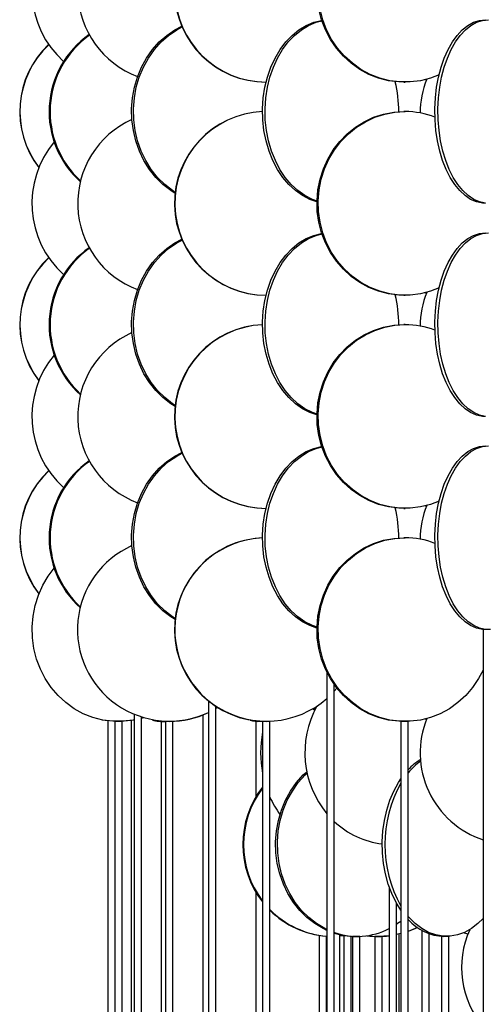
# Model space of a CAD drawing. Header units: millimetres. Extents: x 626 to 3215, y 306 to 3557.
# Tile 24 of 62: x 631 to 758, y 2860 to 3127. Entities that reach past the tile are written whole.
import ezdxf

# ---------------------------------------------------------------- set-up
doc = ezdxf.new("R2010")
doc.units = ezdxf.units.MM

msp = doc.modelspace()

# ---------------------------------------------------------------- linework, layer by layer
at = {"color": 7, "linetype": 'Continuous', "lineweight": 25}
for p, q in [((735.85, 3110.5), (736.18, 3110.5)), ((736.18, 3102.5), (735.85, 3102.5)), ((735.85, 3052.5), (736.18, 3052.5)), ((736.18, 3044.5), (735.85, 3044.5)), ((735.85, 2994.5), (736.18, 2994.5)), ((736.18, 2986.5), (735.85, 2986.5)), ((757.41, 2961.5), (757.41, 2411)), ((759.41, 2961.5), (757.41, 2961.5)), ((714.92, 2949.87), (714.92, 2411)), ((716.92, 2411), (716.92, 2946.52)), ((717.63, 2945.57), (716.92, 2944.74)), ((682.7, 2942.07), (682.7, 2411)), ((684.7, 2411), (684.7, 2940.6)), ((685.12, 2940.33), (684.7, 2940.07)), ((685.19, 2940.29), (684.7, 2939.99)), ((711.58, 2939.49), (710.99, 2939.9)), ((711.71, 2939.74), (711.27, 2940.07)), ((662.48, 2938.39), (662.48, 2411)), ((664.48, 2411), (664.48, 2937.66)), ((664.79, 2937.56), (664.48, 2937.46)), ((664.98, 2937.5), (664.48, 2937.35)), ((681.19, 2938.25), (681.19, 2411)), ((655.36, 2936.67), (655.36, 2411)), ((657.24, 2936.5), (657.24, 2410.17)), ((659.24, 2936.5), (657.24, 2936.5)), ((657.36, 2936.5), (657.36, 2936.51)), ((657.8, 2936.5), (657.36, 2936.5)), ((659.24, 2410.63), (659.24, 2936.5)), ((661.71, 2936.75), (661.71, 2411)), ((669.86, 2936.5), (669.86, 2410.14)), ((671.01, 2936.5), (669.86, 2936.5)), ((671.01, 2936.5), (671.01, 2406.45)), ((673.01, 2936.5), (671.01, 2936.5)), ((671.52, 2936.5), (671.23, 2936.5)), ((673.01, 2407.9), (673.01, 2936.5)), ((695.56, 2936.5), (695.56, 2915.92)), ((697.41, 2936.5), (695.56, 2936.5)), ((697.44, 2936.51), (697, 2936.5)), ((697.41, 2936.5), (697.41, 2386.84)), ((699.41, 2936.5), (697.41, 2936.5)), ((699.41, 2397.42), (699.41, 2936.5)), ((735.02, 2936.5), (735.02, 2386)), ((737.02, 2936.5), (735.02, 2936.5)), ((737.02, 2386), (737.02, 2936.5)), ((731.85, 2891.49), (731.85, 2467.5)), ((695.56, 2890.07), (695.56, 2430.42)), ((733.85, 2467.5), (733.85, 2887)), ((712.76, 2878.29), (712.76, 2466.91)), ((718.41, 2467.5), (718.41, 2878.47)), ((719.84, 2878.2), (718.41, 2878.06)), ((719.47, 2878.16), (719.47, 2467.5)), ((735.02, 2878.78), (733.85, 2878.51)), ((735.02, 2878.75), (733.85, 2878.48)), ((734.57, 2467.44), (734.57, 2878.64)), ((740.72, 2879.66), (740.72, 2467.5)), ((742.72, 2467.5), (742.72, 2878.72)), ((753.25, 2878.64), (752.09, 2878.97)), ((714.76, 2467.33), (714.76, 2878.06)), ((721.47, 2467.5), (721.47, 2878.03)), ((721.87, 2878), (721.87, 2464.76)), ((723.87, 2878), (721.87, 2878)), ((723.87, 2465.71), (723.87, 2878)), ((727.91, 2878), (727.91, 2466.99)), ((729.91, 2878), (727.91, 2878)), ((729.91, 2467.32), (729.91, 2878)), ((746.1, 2878), (746.1, 2458.54)), ((748.1, 2878), (746.1, 2878)), ((748.1, 2460.67), (748.1, 2878))]:
    msp.add_line(p, q, dxfattribs=at)
at = {"color": 7, "linetype": 'Continuous', "lineweight": 25, "flags": 128}
for points in [[(735.85, 3110.5), (734.45, 3110.54), (731.67, 3110.89), (728.95, 3111.59), (726.32, 3112.62), (723.83, 3113.97), (721.51, 3115.63), (719.38, 3117.56), (717.49, 3119.74), (715.86, 3122.15), (714.51, 3124.74), (713.46, 3127.49), (712.72, 3130.35)], [(745.4, 3112.48), (743.08, 3111.59), (740.36, 3110.89), (737.58, 3110.54), (734.78, 3110.54), (732, 3110.89), (729.27, 3111.59), (726.65, 3112.62), (724.16, 3113.97), (721.83, 3115.63), (719.71, 3117.56), (717.82, 3119.74), (716.19, 3122.15), (714.83, 3124.74), (713.78, 3127.49), (713.04, 3130.35)], [(712.21, 3077.93), (710.27, 3078.59), (708.25, 3079.62), (706.33, 3080.97), (704.55, 3082.63), (702.91, 3084.56), (701.46, 3086.74), (700.2, 3089.15), (699.16, 3091.74), (698.35, 3094.49), (697.79, 3097.35), (697.47, 3100.28), (697.4, 3103.24), (697.6, 3106.19), (698.04, 3109.09), (698.73, 3111.89), (699.66, 3114.57), (700.81, 3117.07), (702.16, 3119.37), (703.71, 3121.43), (705.42, 3123.23), (707.28, 3124.74), (709.25, 3125.93), (711.31, 3126.8), (713.43, 3127.32), (713.51, 3127.33)], [(757.99, 3077.5), (757.18, 3077.54), (755.56, 3077.89), (753.98, 3078.59), (752.46, 3079.62), (751.01, 3080.97), (749.66, 3082.63), (748.43, 3084.56), (747.33, 3086.74), (746.38, 3089.15), (745.59, 3091.74), (744.98, 3094.49), (744.55, 3097.35), (744.31, 3100.28), (744.26, 3103.24), (744.41, 3106.19), (744.74, 3109.09), (745.26, 3111.89), (745.96, 3114.57), (746.83, 3117.07), (747.86, 3119.37), (749.03, 3121.43), (750.32, 3123.23), (751.72, 3124.74), (753.21, 3125.93), (754.77, 3126.8), (756.37, 3127.32), (757.99, 3127.5)], [(758.02, 3077.54), (756.4, 3077.89), (754.82, 3078.59), (753.29, 3079.62), (751.84, 3080.97), (750.49, 3082.63), (749.26, 3084.56), (748.16, 3086.74), (747.21, 3089.15), (746.43, 3091.74), (745.82, 3094.49), (745.39, 3097.35), (745.15, 3100.28), (745.1, 3103.24), (745.24, 3106.19), (745.58, 3109.09), (746.1, 3111.89), (746.8, 3114.57), (747.67, 3117.07), (748.69, 3119.37), (749.86, 3121.43), (751.16, 3123.23), (752.56, 3124.74), (754.05, 3125.93), (755.6, 3126.8), (757.21, 3127.32), (758.83, 3127.5)], [(673.63, 3080.22), (672.44, 3080.97), (670.31, 3082.63), (668.37, 3084.56), (666.64, 3086.74), (665.14, 3089.15), (663.91, 3091.74), (662.94, 3094.49), (662.27, 3097.35), (661.89, 3100.28), (661.81, 3103.24), (662.04, 3106.19), (662.57, 3109.09), (663.39, 3111.89), (664.49, 3114.57), (665.86, 3117.07), (667.48, 3119.37), (669.32, 3121.43), (671.36, 3123.23), (673.57, 3124.74), (675.46, 3125.73)], [(673.66, 3080.5), (672.94, 3080.97), (670.81, 3082.63), (668.87, 3084.56), (667.14, 3086.74), (665.64, 3089.15), (664.41, 3091.74), (663.44, 3094.49), (662.77, 3097.35), (662.39, 3100.28), (662.31, 3103.24), (662.54, 3106.19), (663.07, 3109.09), (663.89, 3111.89), (664.99, 3114.57), (666.36, 3117.07), (667.98, 3119.37), (669.82, 3121.43), (671.86, 3123.23), (674.07, 3124.74), (675.54, 3125.53)], [(712.22, 3078.12), (710.96, 3078.59), (708.94, 3079.62), (707.02, 3080.97), (705.23, 3082.63), (703.6, 3084.56), (702.15, 3086.74), (700.89, 3089.15), (699.85, 3091.74), (699.04, 3094.49), (698.47, 3097.35), (698.15, 3100.28), (698.09, 3103.24), (698.28, 3106.19), (698.73, 3109.09), (699.42, 3111.89), (700.34, 3114.57), (701.49, 3117.07), (702.85, 3119.37), (704.4, 3121.43), (706.11, 3123.23), (707.96, 3124.74), (709.94, 3125.93), (712, 3126.8), (713.55, 3127.21)], [(741.96, 3111.03), (741.83, 3111.09), (741.64, 3111.17)], [(735.85, 3052.5), (734.45, 3052.54), (731.67, 3052.89), (728.95, 3053.59), (726.32, 3054.62), (723.83, 3055.97), (721.51, 3057.63), (719.38, 3059.56), (717.49, 3061.74), (715.86, 3064.15), (714.51, 3066.74), (713.46, 3069.49), (712.72, 3072.35), (712.3, 3075.28), (712.22, 3078.24), (712.47, 3081.19), (713.05, 3084.09), (713.94, 3086.89), (715.15, 3089.57), (716.64, 3092.07), (718.41, 3094.37), (720.42, 3096.43), (722.65, 3098.23), (725.06, 3099.74), (727.62, 3100.93), (730.3, 3101.8), (733.06, 3102.32), (735.85, 3102.5)], [(745.4, 3054.48), (743.08, 3053.59), (740.36, 3052.89), (737.58, 3052.54), (734.78, 3052.54), (732, 3052.89), (729.27, 3053.59), (726.65, 3054.62), (724.16, 3055.97), (721.83, 3057.63), (719.71, 3059.56), (717.82, 3061.74), (716.19, 3064.15), (714.83, 3066.74), (713.78, 3069.49), (713.04, 3072.35), (712.63, 3075.28), (712.55, 3078.24), (712.79, 3081.19), (713.37, 3084.09), (714.27, 3086.89), (715.47, 3089.57), (716.97, 3092.07), (718.73, 3094.37), (720.74, 3096.43), (722.97, 3098.23), (725.38, 3099.74), (727.95, 3100.93), (730.63, 3101.8), (733.38, 3102.32), (736.18, 3102.5), (736.18, 3102.5)], [(712.21, 3019.93), (710.27, 3020.59), (708.25, 3021.62), (706.33, 3022.97), (704.55, 3024.63), (702.91, 3026.56), (701.46, 3028.74), (700.2, 3031.15), (699.16, 3033.74), (698.35, 3036.49), (697.79, 3039.35), (697.47, 3042.28), (697.4, 3045.24), (697.6, 3048.19), (698.04, 3051.09), (698.73, 3053.89), (699.66, 3056.57), (700.81, 3059.07), (702.16, 3061.37), (703.71, 3063.43), (705.42, 3065.23), (707.28, 3066.74), (709.25, 3067.93), (711.31, 3068.8), (713.43, 3069.32), (713.51, 3069.33)], [(712.22, 3020.12), (710.96, 3020.59), (708.94, 3021.62), (707.02, 3022.97), (705.23, 3024.63), (703.6, 3026.56), (702.15, 3028.74), (700.89, 3031.15), (699.85, 3033.74), (699.04, 3036.49), (698.47, 3039.35), (698.15, 3042.28), (698.09, 3045.24), (698.28, 3048.19), (698.73, 3051.09), (699.42, 3053.89), (700.34, 3056.57), (701.49, 3059.07), (702.85, 3061.37), (704.4, 3063.43), (706.11, 3065.23), (707.96, 3066.74), (709.94, 3067.93), (712, 3068.8), (713.55, 3069.21)], [(757.99, 3019.5), (757.18, 3019.54), (755.56, 3019.89), (753.98, 3020.59), (752.46, 3021.62), (751.01, 3022.97), (749.66, 3024.63), (748.43, 3026.56), (747.33, 3028.74), (746.38, 3031.15), (745.59, 3033.74), (744.98, 3036.49), (744.55, 3039.35), (744.31, 3042.28), (744.26, 3045.24), (744.41, 3048.19), (744.74, 3051.09), (745.26, 3053.89), (745.96, 3056.57), (746.83, 3059.07), (747.86, 3061.37), (749.03, 3063.43), (750.32, 3065.23), (751.72, 3066.74), (753.21, 3067.93), (754.77, 3068.8), (756.37, 3069.32), (757.99, 3069.5)], [(758.02, 3019.54), (756.4, 3019.89), (754.82, 3020.59), (753.29, 3021.62), (751.84, 3022.97), (750.49, 3024.63), (749.26, 3026.56), (748.16, 3028.74), (747.21, 3031.15), (746.43, 3033.74), (745.82, 3036.49), (745.39, 3039.35), (745.15, 3042.28), (745.1, 3045.24), (745.24, 3048.19), (745.58, 3051.09), (746.1, 3053.89), (746.8, 3056.57), (747.67, 3059.07), (748.69, 3061.37), (749.86, 3063.43), (751.16, 3065.23), (752.56, 3066.74), (754.05, 3067.93), (755.6, 3068.8), (757.21, 3069.32), (758.83, 3069.5)], [(673.63, 3022.22), (672.44, 3022.97), (670.31, 3024.63), (668.37, 3026.56), (666.64, 3028.74), (665.14, 3031.15), (663.91, 3033.74), (662.94, 3036.49), (662.27, 3039.35), (661.89, 3042.28), (661.81, 3045.24), (662.04, 3048.19), (662.57, 3051.09), (663.39, 3053.89), (664.49, 3056.57), (665.86, 3059.07), (667.48, 3061.37), (669.32, 3063.43), (671.36, 3065.23), (673.57, 3066.74), (675.46, 3067.73)], [(673.66, 3022.5), (672.94, 3022.97), (670.81, 3024.63), (668.87, 3026.56), (667.14, 3028.74), (665.64, 3031.15), (664.41, 3033.74), (663.44, 3036.49), (662.77, 3039.35), (662.39, 3042.28), (662.31, 3045.24), (662.54, 3048.19), (663.07, 3051.09), (663.89, 3053.89), (664.99, 3056.57), (666.36, 3059.07), (667.98, 3061.37), (669.82, 3063.43), (671.86, 3065.23), (674.07, 3066.74), (675.54, 3067.53)], [(741.96, 3053.03), (741.83, 3053.09), (741.64, 3053.17)], [(735.85, 2994.5), (734.45, 2994.54), (731.67, 2994.89), (728.95, 2995.59), (726.32, 2996.62), (723.83, 2997.97), (721.51, 2999.63), (719.38, 3001.56), (717.49, 3003.74), (715.86, 3006.15), (714.51, 3008.74), (713.46, 3011.49), (712.72, 3014.35), (712.3, 3017.28), (712.22, 3020.24), (712.47, 3023.19), (713.05, 3026.09), (713.94, 3028.89), (715.15, 3031.57), (716.64, 3034.07), (718.41, 3036.37), (720.42, 3038.43), (722.65, 3040.23), (725.06, 3041.74), (727.62, 3042.93), (730.3, 3043.8), (733.06, 3044.32), (735.85, 3044.5), (735.85, 3044.5)], [(745.4, 2996.48), (743.08, 2995.59), (740.36, 2994.89), (737.58, 2994.54), (734.78, 2994.54), (732, 2994.89), (729.27, 2995.59), (726.65, 2996.62), (724.16, 2997.97), (721.83, 2999.63), (719.71, 3001.56), (717.82, 3003.74), (716.19, 3006.15), (714.83, 3008.74), (713.78, 3011.49), (713.04, 3014.35), (712.63, 3017.28), (712.55, 3020.24), (712.79, 3023.19), (713.37, 3026.09), (714.27, 3028.89), (715.47, 3031.57), (716.97, 3034.07), (718.73, 3036.37), (720.74, 3038.43), (722.97, 3040.23), (725.38, 3041.74), (727.95, 3042.93), (730.63, 3043.8), (733.38, 3044.32), (736.18, 3044.5), (736.18, 3044.5)], [(673.63, 2964.22), (672.44, 2964.97), (670.31, 2966.63), (668.37, 2968.56), (666.64, 2970.74), (665.14, 2973.15), (663.91, 2975.74), (662.94, 2978.49), (662.27, 2981.35), (661.89, 2984.28), (661.81, 2987.24), (662.04, 2990.19), (662.57, 2993.09), (663.39, 2995.89), (664.49, 2998.57), (665.86, 3001.07), (667.48, 3003.37), (669.32, 3005.43), (671.36, 3007.23), (673.57, 3008.74), (675.46, 3009.73)], [(673.66, 2964.5), (672.94, 2964.97), (670.81, 2966.63), (668.87, 2968.56), (667.14, 2970.74), (665.64, 2973.15), (664.41, 2975.74), (663.44, 2978.49), (662.77, 2981.35), (662.39, 2984.28), (662.31, 2987.24), (662.54, 2990.19), (663.07, 2993.09), (663.89, 2995.89), (664.99, 2998.57), (666.36, 3001.07), (667.98, 3003.37), (669.82, 3005.43), (671.86, 3007.23), (674.07, 3008.74), (675.54, 3009.53)], [(712.21, 2961.93), (710.27, 2962.59), (708.25, 2963.62), (706.33, 2964.97), (704.55, 2966.63), (702.91, 2968.56), (701.46, 2970.74), (700.2, 2973.15), (699.16, 2975.74), (698.35, 2978.49), (697.79, 2981.35), (697.47, 2984.28), (697.4, 2987.24), (697.6, 2990.19), (698.04, 2993.09), (698.73, 2995.89), (699.66, 2998.57), (700.81, 3001.07), (702.16, 3003.37), (703.71, 3005.43), (705.42, 3007.23), (707.28, 3008.74), (709.25, 3009.93), (711.31, 3010.8), (713.43, 3011.32), (713.51, 3011.33)], [(712.22, 2962.12), (710.96, 2962.59), (708.94, 2963.62), (707.02, 2964.97), (705.23, 2966.63), (703.6, 2968.56), (702.15, 2970.74), (700.89, 2973.15), (699.85, 2975.74), (699.04, 2978.49), (698.47, 2981.35), (698.15, 2984.28), (698.09, 2987.24), (698.28, 2990.19), (698.73, 2993.09), (699.42, 2995.89), (700.34, 2998.57), (701.49, 3001.07), (702.85, 3003.37), (704.4, 3005.43), (706.11, 3007.23), (707.96, 3008.74), (709.94, 3009.93), (712, 3010.8), (713.55, 3011.21)], [(757.99, 2961.5), (757.18, 2961.54), (755.56, 2961.89), (753.98, 2962.59), (752.46, 2963.62), (751.01, 2964.97), (749.66, 2966.63), (748.43, 2968.56), (747.33, 2970.74), (746.38, 2973.15), (745.59, 2975.74), (744.98, 2978.49), (744.55, 2981.35), (744.31, 2984.28), (744.26, 2987.24), (744.41, 2990.19), (744.74, 2993.09), (745.26, 2995.89), (745.96, 2998.57), (746.83, 3001.07), (747.86, 3003.37), (749.03, 3005.43), (750.32, 3007.23), (751.72, 3008.74), (753.21, 3009.93), (754.77, 3010.8), (756.37, 3011.32), (757.99, 3011.5)], [(758.02, 2961.54), (756.4, 2961.89), (754.82, 2962.59), (753.29, 2963.62), (751.84, 2964.97), (750.49, 2966.63), (749.26, 2968.56), (748.16, 2970.74), (747.21, 2973.15), (746.43, 2975.74), (745.82, 2978.49), (745.39, 2981.35), (745.15, 2984.28), (745.1, 2987.24), (745.24, 2990.19), (745.58, 2993.09), (746.1, 2995.89), (746.8, 2998.57), (747.67, 3001.07), (748.69, 3003.37), (749.86, 3005.43), (751.16, 3007.23), (752.56, 3008.74), (754.05, 3009.93), (755.6, 3010.8), (757.21, 3011.32), (758.83, 3011.5)], [(741.96, 2995.03), (741.83, 2995.09), (741.64, 2995.17)], [(735.85, 2936.5), (734.45, 2936.54), (731.67, 2936.89), (728.95, 2937.59), (726.32, 2938.62), (723.83, 2939.97), (721.51, 2941.63), (719.38, 2943.56), (717.49, 2945.74), (715.86, 2948.15), (714.51, 2950.74), (713.46, 2953.49), (712.72, 2956.35), (712.3, 2959.28), (712.22, 2962.24), (712.47, 2965.19), (713.05, 2968.09), (713.94, 2970.89), (715.15, 2973.57), (716.64, 2976.07), (718.41, 2978.37), (720.42, 2980.43), (722.65, 2982.23), (725.06, 2983.74), (727.62, 2984.93), (730.3, 2985.8), (733.06, 2986.32), (735.85, 2986.5), (735.85, 2986.5)], [(757.41, 2950.5), (756.17, 2948.15), (754.54, 2945.74), (752.65, 2943.56), (750.53, 2941.63), (748.2, 2939.97), (745.71, 2938.62), (743.08, 2937.59), (740.36, 2936.89), (737.58, 2936.54), (734.78, 2936.54), (732, 2936.89), (729.27, 2937.59), (726.65, 2938.62), (724.16, 2939.97), (721.83, 2941.63), (719.71, 2943.56), (717.82, 2945.74), (716.19, 2948.15), (714.83, 2950.74), (713.78, 2953.49), (713.04, 2956.35), (712.63, 2959.28), (712.55, 2962.24), (712.79, 2965.19), (713.37, 2968.09), (714.27, 2970.89), (715.47, 2973.57), (716.97, 2976.07), (718.73, 2978.37), (720.74, 2980.43), (722.97, 2982.23), (725.38, 2983.74), (727.95, 2984.93), (730.63, 2985.8), (733.38, 2986.32), (736.18, 2986.5), (736.18, 2986.5)], [(662.48, 2936.95), (662.19, 2936.89), (659.44, 2936.54), (656.68, 2936.54), (653.93, 2936.89), (651.25, 2937.59), (648.66, 2938.62), (646.2, 2939.97), (643.9, 2941.63), (641.81, 2943.56), (639.94, 2945.74), (638.33, 2948.15), (637, 2950.74), (635.96, 2953.49), (635.23, 2956.35), (634.82, 2959.28), (634.74, 2962.24), (634.99, 2965.19), (635.55, 2968.09), (636.44, 2970.89), (637.63, 2973.57), (639.1, 2976.07), (640.73, 2978.24)], [(741.96, 2937.03), (741.83, 2937.09), (741.64, 2937.17)], [(655.36, 2936.64), (653.92, 2936.89), (653.8, 2936.92)], [(662.48, 2936.88), (659.8, 2936.54), (658.42, 2936.5)], [(714.92, 2879.63), (713.88, 2880.12), (711.6, 2881.47), (709.47, 2883.13), (707.52, 2885.06), (705.79, 2887.24), (704.29, 2889.65), (703.06, 2892.24), (702.09, 2894.99), (701.41, 2897.85), (701.03, 2900.78), (700.96, 2903.74), (701.19, 2906.69), (701.72, 2909.59), (702.54, 2912.39), (703.64, 2915.07), (705.01, 2917.57), (706.63, 2919.87), (708.47, 2921.93), (709.43, 2922.83)], [(714.92, 2879.85), (714.38, 2880.12), (712.1, 2881.47), (709.97, 2883.13), (708.02, 2885.06), (706.29, 2887.24), (704.79, 2889.65), (703.55, 2892.24), (702.59, 2894.99), (701.91, 2897.85), (701.53, 2900.78), (701.46, 2903.74), (701.68, 2906.69), (702.21, 2909.59), (703.04, 2912.39), (704.14, 2915.07), (705.51, 2917.57), (707.13, 2919.87), (708.97, 2921.93), (709.51, 2922.45)], [(735.02, 2885.11), (733.71, 2887.24), (732.55, 2889.65), (731.6, 2892.24), (730.85, 2894.99), (730.33, 2897.85), (730.03, 2900.78), (729.97, 2903.74), (730.15, 2906.69), (730.56, 2909.59), (731.2, 2912.39), (732.05, 2915.07), (733.11, 2917.57), (734.36, 2919.87), (735.02, 2920.88)], [(757.41, 2882.87), (755.99, 2881.47), (754.22, 2880.12), (752.36, 2879.09), (750.43, 2878.39), (748.46, 2878.04), (746.48, 2878.04), (744.5, 2878.39), (742.57, 2879.09), (740.71, 2880.12), (738.95, 2881.47), (737.3, 2883.13), (737.02, 2883.45)], [(735.02, 2882.1), (734.14, 2881.47), (733.85, 2881.27)], [(731.85, 2878.17), (730.43, 2878.04), (728.96, 2878)], [(739.53, 2880.42), (738.88, 2880.12), (737.02, 2879.38)], [(739.57, 2880.39), (738.98, 2880.12), (737.02, 2879.35)]]:
    msp.add_lwpolyline(points, dxfattribs=at)
at = {"color": 7, "linetype": 'Continuous', "lineweight": 25}
for centre, radius, start, end in [((698.45, 3135.5), 25, 92.4254, 269.7781), ((698.55, 3135.5), 25, 92.6508, 269.7776), ((672.22, 3135.5), 25.07, 114.3532, 249.4817), ((660.82, 3135.52), 26.13, 140.2402, 227.83), ((664.94, 3102.48), 25.59, 125.0411, 228.1681), ((665.23, 3102.48), 25.6, 125.6243, 227.4463), ((656.4, 3102.5), 25.03, 133.2714, 217.6019), ((656.46, 3102.5), 25.03, 133.3827, 217.4576), ((765.27, 3102), 25, 158.1988, 179.7176), ((700.83, 3102.53), 33.62, 359.8605, 13.9252), ((698.45, 3077.5), 25, 92.4254, 269.7781), ((698.55, 3077.5), 25, 92.6508, 269.7776), ((736.17, 3079.99), 22.5, 68.8628, 89.9704), ((672.22, 3077.5), 25.07, 114.3532, 249.4817), ((660.82, 3077.52), 26.13, 140.2402, 227.83), ((664.94, 3044.48), 25.59, 125.0411, 228.1681), ((665.23, 3044.48), 25.6, 125.6243, 227.4463), ((656.4, 3044.5), 25.03, 133.2714, 217.6019), ((656.46, 3044.5), 25.03, 133.3827, 217.4576), ((700.83, 3044.53), 33.62, 359.8605, 13.9252), ((765.27, 3044), 25, 158.1988, 179.7176), ((698.45, 3019.5), 25, 92.4254, 269.7781), ((698.55, 3019.5), 25, 92.6508, 269.7776), ((736.17, 3021.99), 22.5, 68.8628, 89.9704), ((672.22, 3019.5), 25.07, 114.3532, 249.4817), ((660.82, 3019.52), 26.13, 140.2402, 227.83), ((664.94, 2986.48), 25.59, 125.0411, 228.1681), ((665.23, 2986.48), 25.6, 125.6243, 227.4463), ((656.4, 2986.5), 25.03, 133.2714, 217.6019), ((656.46, 2986.5), 25.03, 133.3827, 217.4576), ((700.83, 2986.53), 33.62, 359.8605, 13.9252), ((765.27, 2986), 25, 158.1988, 179.7176), ((698.45, 2961.5), 25, 92.4254, 269.7781), ((698.48, 2961.53), 24.96, 92.477, 311.2179), ((736.17, 2963.99), 22.5, 68.8628, 89.9704), ((672.04, 2961.55), 24.96, 114.0177, 295.2877), ((734.88, 2928.01), 25.97, 150.8917, 219.8031), ((672.07, 2961.09), 24.59, 270.0093, 295.6164), ((765.27, 2928), 25, 158.1988, 251.6856), ((670.5, 2948.03), 11.54, 254.4964, 272.8648), ((696.12, 2942.49), 5.99, 249.3387, 277.0533), ((727.6, 2928), 30.71, 169.4645, 190.5355), ((749.15, 2912.03), 16.61, 122.026, 137.0622), ((750.34, 2911.51), 17.29, 125.1594, 140.3798), ((717.44, 2903), 25.41, 142.0441, 217.9559), ((717.65, 2903), 25.42, 142.8108, 217.1892), ((764.78, 2903), 34.14, 150.6532, 209.3468), ((722.82, 2926.31), 25.62, 203.9259, 216.1769), ((732.84, 2926.24), 23.26, 226.8021, 262.8955), ((716.79, 2902.27), 24.28, 224.2804, 265.5917), ((716.58, 2902.27), 24.27, 224.9661, 265.704), ((747.18, 2891.46), 13.47, 221.0129, 268.0652), ((723.13, 2897.07), 19.06, 251.0123, 297.2233), ((722.63, 2896.97), 18.97, 252.4904, 269.9651), ((728.86, 2902.72), 24.72, 262.8773, 276.9503), ((776.52, 2869.5), 25, 155.6049, 220.1453)]:
    msp.add_arc(centre, radius, start, end, dxfattribs=at)

doc.saveas('drawing.dxf')
